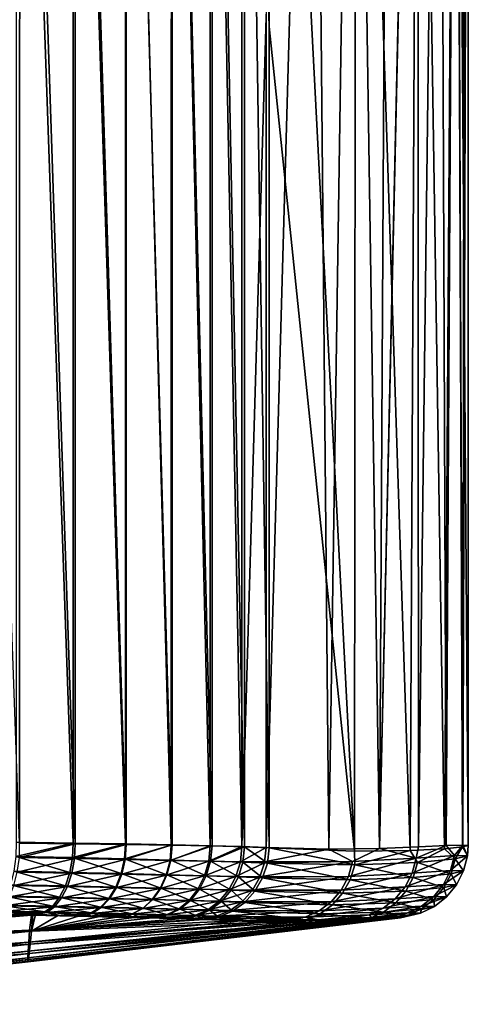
# Model space of a CAD drawing. Header units: metres. Extents: x -92 to 264, y -100 to 50.
# Tile 78 of 256: x 76.63 to 82.25, y -23.77 to -11.42. Entities that reach past the tile are written whole.
import ezdxf

# ---------------------------------------------------------------- set-up
doc = ezdxf.new("R2010")
doc.units = ezdxf.units.M
doc.layers.add('solid_21062050_01', color=7, linetype='CONTINUOUS')

msp = doc.modelspace()

# ---------------------------------------------------------------- linework, layer by layer
at = {"layer": 'solid_21062050_01'}
for points in [[(82.179977, -21.769419, -2.629305), (82.092674, -0.556874, -3.939429), (82.209648, -0.488238, -1.996277)], [(82.09581, -0.615211, 3.900048), (82.25, -21.775381, -0.011391), (82.25, -0.41808, -0.011705)], [(82.179977, -21.769419, -2.629305), (82.209648, -0.488238, -1.996277), (82.25, -0.41808, -0.011705)], [(82.25, -21.775381, -0.011391), (82.179977, -21.769419, -2.629305), (82.25, -0.41808, -0.011705)], [(82.09581, -0.615211, 3.900048), (81.625397, -0.813318, 7.830771), (81.949951, -21.815588, 5.436446)], [(81.971962, -21.776537, -5.233798), (81.89006, -0.628029, -5.952532), (82.089607, -0.558224, -3.977619)], [(82.09581, -0.615211, 3.900048), (81.949951, -21.815588, 5.436446), (82.178925, -21.792044, 2.648976)], [(81.971962, -21.776537, -5.233798), (82.089607, -0.558224, -3.977619), (82.092674, -0.556874, -3.939429)], [(82.179977, -21.769419, -2.629305), (81.971962, -21.776537, -5.233798), (82.092674, -0.556874, -3.939429)], [(82.09581, -0.615211, 3.900048), (82.178925, -21.792044, 2.648976), (82.25, -21.775381, -0.011391)], [(81.136314, -21.811136, -10.430338), (81.611336, -0.697474, -7.917824), (81.615273, -0.696615, -7.893541)], [(81.625023, -21.792603, -7.833065), (81.136314, -21.811136, -10.430338), (81.615273, -0.696615, -7.893541)], [(81.136314, -21.811136, -10.430338), (81.253899, -0.766465, -9.870272), (81.611336, -0.697474, -7.917824)], [(81.625023, -21.792603, -7.833065), (81.615273, -0.696615, -7.893541), (81.89006, -0.628029, -5.952532)], [(81.971962, -21.776537, -5.233798), (81.625023, -21.792603, -7.833065), (81.89006, -0.628029, -5.952532)], [(80.501671, -21.820072, -13.026073), (80.305374, -0.902633, -13.72397), (80.820869, -0.834547, -11.796438)], [(81.136314, -21.811136, -10.430338), (80.501671, -21.820072, -13.026073), (80.820869, -0.834547, -11.796438)], [(81.136314, -21.811136, -10.430338), (80.820869, -0.834547, -11.796438), (81.253899, -0.766465, -9.870272)], [(81.625397, -0.813318, 7.830771), (80.841698, -1.008901, 11.71141), (81.522163, -21.838928, 8.448683)], [(81.625397, -0.813318, 7.830771), (81.522163, -21.838928, 8.448683), (81.949951, -21.815588, 5.436446)], [(79.715836, -21.799089, -15.618999), (79.715805, -11.384358, -15.619098), (80.305374, -0.902633, -13.72397)], [(80.501671, -21.820072, -13.026073), (79.715836, -21.799089, -15.618999), (80.305374, -0.902633, -13.72397)], [(75.888359, -1.084409, -19.381931), (76.629181, -1.07559, -19.092787), (76.627884, -21.746498, -19.093397)], [(76.629181, -1.07559, -19.092787), (77.323486, -21.75388, -18.707228), (76.627884, -21.746498, -19.093397)], [(76.629181, -1.07559, -19.092787), (77.32444, -1.06381, -18.70661), (77.323486, -21.75388, -18.707228)], [(77.32444, -1.06381, -18.70661), (77.960899, -21.762541, -18.230904), (77.323486, -21.75388, -18.707228)], [(77.32444, -1.06381, -18.70661), (77.961479, -1.049281, -18.230408), (77.960899, -21.762541, -18.230904)], [(77.961479, -1.049281, -18.230408), (78.528427, -21.771458, -17.67313), (77.960899, -21.762541, -18.230904)], [(77.961479, -1.049281, -18.230408), (78.528725, -1.032274, -17.672794), (78.528427, -21.771458, -17.67313)], [(78.528725, -1.032274, -17.672794), (79.015717, -21.780237, -17.044096), (78.528427, -21.771458, -17.67313)], [(78.528725, -1.032274, -17.672794), (79.015839, -1.013093, -17.043915), (79.015717, -21.780237, -17.044096)], [(79.015839, -1.013093, -17.043915), (79.413963, -21.789177, -16.355146), (79.015717, -21.780237, -17.044096)], [(79.015839, -1.013093, -17.043915), (79.413986, -0.992077, -16.355106), (79.413963, -21.789177, -16.355146)], [(79.413986, -0.992077, -16.355106), (79.715805, -11.384358, -15.619098), (79.413963, -21.789177, -16.355146)], [(80.841698, -1.008901, 11.71141), (79.753639, -1.200083, 15.505119), (80.82502, -21.846672, 11.779548)], [(80.841698, -1.008901, 11.71141), (80.82502, -21.846672, 11.779548), (81.522163, -21.838928, 8.448683)], [(79.446213, -1.232798, 16.257139), (79.038513, -1.263364, 16.959633), (79.446068, -21.791611, 16.257431)], [(79.446213, -1.232798, 16.257139), (79.446068, -21.791611, 16.257431), (79.753456, -21.80501, 15.505679)], [(79.446213, -1.232798, 16.257139), (79.75341, -11.502546, 15.505816), (79.753639, -1.200083, 15.505119)], [(79.446213, -1.232798, 16.257139), (79.753456, -21.80501, 15.505679), (79.75341, -11.502546, 15.505816)], [(80.82502, -21.846672, 11.779548), (79.753639, -1.200083, 15.505119), (79.75341, -11.502546, 15.505816)], [(76.585022, -1.353368, 19.028664), (76.584045, -21.73456, 19.029104), (77.299019, -21.744003, 18.644232)], [(77.299751, -1.336624, 18.643768), (76.585022, -1.353368, 19.028664), (77.299019, -21.744003, 18.644232)], [(77.299751, -1.336624, 18.643768), (77.299019, -21.744003, 18.644232), (77.954506, -21.755135, 18.164728)], [(77.954964, -1.315765, 18.164343), (77.299751, -1.336624, 18.643768), (77.954506, -21.755135, 18.164728)], [(77.954964, -1.315765, 18.164343), (77.954506, -21.755135, 18.164728), (78.537987, -21.766987, 17.599701)], [(78.538261, -1.291192, 17.599396), (77.954964, -1.315765, 18.164343), (78.537987, -21.766987, 17.599701)], [(78.538261, -1.291192, 17.599396), (78.537987, -21.766987, 17.599701), (79.038315, -21.779114, 16.959915)], [(79.038513, -1.263364, 16.959633), (78.538261, -1.291192, 17.599396), (79.038315, -21.779114, 16.959915)], [(79.038513, -1.263364, 16.959633), (79.038315, -21.779114, 16.959915), (79.446068, -21.791611, 16.257431)], [(79.413963, -21.789177, -16.355146), (79.715805, -11.384358, -15.619098), (79.715836, -21.799089, -15.618999)], [(79.75341, -11.502546, 15.505816), (79.753456, -21.80501, 15.505679), (80.82502, -21.846672, 11.779548)], [(76.579834, -21.912392, 19.011541), (77.299019, -21.744003, 18.644232), (76.584045, -21.73456, 19.029104)], [(77.290825, -21.927343, 18.627058), (77.299019, -21.744003, 18.644232), (76.579834, -21.912392, 19.011541)], [(76.624519, -21.923721, -19.0755), (76.627884, -21.746498, -19.093397), (77.323486, -21.75388, -18.707228)], [(76.624519, -21.923721, -19.0755), (77.323486, -21.75388, -18.707228), (77.315979, -21.937229, -18.68959)], [(77.290825, -21.927343, 18.627058), (77.954506, -21.755135, 18.164728), (77.299019, -21.744003, 18.644232)], [(77.942322, -21.942905, 18.149075), (77.954506, -21.755135, 18.164728), (77.290825, -21.927343, 18.627058)], [(77.315979, -21.937229, -18.68959), (77.323486, -21.75388, -18.707228), (77.960899, -21.762541, -18.230904)], [(77.315979, -21.937229, -18.68959), (77.960899, -21.762541, -18.230904), (77.949257, -21.950474, -18.214714)], [(77.942322, -21.942905, 18.149075), (78.537987, -21.766987, 17.599701), (77.954506, -21.755135, 18.164728)], [(78.52224, -21.957802, 17.586597), (78.537987, -21.766987, 17.599701), (77.942322, -21.942905, 18.149075)], [(77.949257, -21.950474, -18.214714), (77.960899, -21.762541, -18.230904), (78.528427, -21.771458, -17.67313)], [(77.949257, -21.950474, -18.214714), (78.528427, -21.771458, -17.67313), (78.513222, -21.962112, -17.659498)], [(78.513222, -21.962112, -17.659498), (78.528427, -21.771458, -17.67313), (79.015717, -21.780237, -17.044096)], [(78.513222, -21.962112, -17.659498), (79.015717, -21.780237, -17.044096), (78.997818, -21.971676, -17.033796)], [(78.52224, -21.957802, 17.586597), (79.038315, -21.779114, 16.959915), (78.537987, -21.766987, 17.599701)], [(79.019791, -21.971489, 16.950159), (79.038315, -21.779114, 16.959915), (78.52224, -21.957802, 17.586597)], [(78.997818, -21.971676, -17.033796), (79.015717, -21.780237, -17.044096), (79.413963, -21.789177, -16.355146)], [(78.997818, -21.971676, -17.033796), (79.413963, -21.789177, -16.355146), (79.394524, -21.979704, -16.348377)], [(79.019791, -21.971489, 16.950159), (79.446068, -21.791611, 16.257431), (79.038315, -21.779114, 16.959915)], [(79.425827, -21.984226, 16.251287), (79.446068, -21.791611, 16.257431), (79.019791, -21.971489, 16.950159)], [(79.394524, -21.979704, -16.348377), (79.413963, -21.789177, -16.355146), (79.715836, -21.799089, -15.618999)], [(79.697327, -21.980675, -15.615986), (79.394524, -21.979704, -16.348377), (79.715836, -21.799089, -15.618999)], [(79.425827, -21.984226, 16.251287), (79.732483, -21.996855, 15.502985), (79.446068, -21.791611, 16.257431)], [(79.732483, -21.996855, 15.502985), (79.753456, -21.80501, 15.505679), (79.446068, -21.791611, 16.257431)], [(79.697327, -21.980675, -15.615986), (79.715836, -21.799089, -15.618999), (80.501671, -21.820072, -13.026073)], [(80.800491, -21.975893, -11.820658), (79.697327, -21.980675, -15.615986), (80.501671, -21.820072, -13.026073)], [(80.826111, -22.019312, 11.704235), (79.753456, -21.80501, 15.505679), (79.732483, -21.996855, 15.502985)], [(80.826111, -22.019312, 11.704235), (80.82502, -21.846672, 11.779548), (79.753456, -21.80501, 15.505679)], [(80.800491, -21.975893, -11.820658), (80.501671, -21.820072, -13.026073), (81.136314, -21.811136, -10.430338)], [(80.800491, -21.975893, -11.820658), (81.136314, -21.811136, -10.430338), (81.596107, -21.932491, -7.944088)], [(80.826111, -22.019312, 11.704235), (81.522163, -21.838928, 8.448683), (80.82502, -21.846672, 11.779548)], [(81.612343, -21.989819, 7.827275), (81.522163, -21.838928, 8.448683), (80.826111, -22.019312, 11.704235)], [(81.596107, -21.932491, -7.944088), (81.136314, -21.811136, -10.430338), (81.625023, -21.792603, -7.833065)], [(81.612343, -21.989819, 7.827275), (81.949951, -21.815588, 5.436446), (81.522163, -21.838928, 8.448683)], [(81.596107, -21.932491, -7.944088), (81.625023, -21.792603, -7.833065), (81.971962, -21.776537, -5.233798)], [(81.596107, -21.932491, -7.944088), (81.971962, -21.776537, -5.233798), (82.077194, -21.901461, -4.013993)], [(82.084923, -21.942369, 3.898461), (81.949951, -21.815588, 5.436446), (81.612343, -21.989819, 7.827275)], [(82.084923, -21.942369, 3.898461), (82.178925, -21.792044, 2.648976), (81.949951, -21.815588, 5.436446)], [(82.077194, -21.901461, -4.013993), (81.971962, -21.776537, -5.233798), (82.179977, -21.769419, -2.629305)], [(82.077194, -21.901461, -4.013993), (82.179977, -21.769419, -2.629305), (82.240356, -21.90596, -0.057436)], [(82.240356, -21.90596, -0.057436), (82.178925, -21.792044, 2.648976), (82.084923, -21.942369, 3.898461)], [(82.240356, -21.90596, -0.057436), (82.25, -21.775381, -0.011391), (82.178925, -21.792044, 2.648976)], [(82.240356, -21.90596, -0.057436), (82.179977, -21.769419, -2.629305), (82.25, -21.775381, -0.011391)], [(76.579834, -21.912392, 19.011541), (76.553444, -22.098227, 18.958729), (77.256302, -22.112799, 18.577713)], [(77.290825, -21.927343, 18.627058), (76.579834, -21.912392, 19.011541), (77.256302, -22.112799, 18.577713)], [(76.624519, -21.923721, -19.0755), (77.315979, -21.937229, -18.68959), (76.598083, -22.108435, -19.023449)], [(77.315979, -21.937229, -18.68959), (77.281647, -22.121529, -18.640778), (76.598083, -22.108435, -19.023449)], [(77.290825, -21.927343, 18.627058), (77.256302, -22.112799, 18.577713), (77.900528, -22.12805, 18.104403)], [(77.315979, -21.937229, -18.68959), (77.949257, -21.950474, -18.214714), (77.281647, -22.121529, -18.640778)], [(77.949257, -21.950474, -18.214714), (77.907921, -22.134455, -18.170336), (77.281647, -22.121529, -18.640778)], [(77.942322, -21.942905, 18.149075), (77.290825, -21.927343, 18.627058), (77.900528, -22.12805, 18.104403)], [(77.942322, -21.942905, 18.149075), (77.900528, -22.12805, 18.104403), (78.474159, -22.142729, 17.547728)], [(77.949257, -21.950474, -18.214714), (78.513222, -21.962112, -17.659498), (77.907921, -22.134455, -18.170336)], [(78.513222, -21.962112, -17.659498), (78.465874, -22.145905, -17.620684), (77.907921, -22.134455, -18.170336)], [(78.52224, -21.957802, 17.586597), (77.942322, -21.942905, 18.149075), (78.474159, -22.142729, 17.547728)], [(78.513222, -21.962112, -17.659498), (78.997818, -21.971676, -17.033796), (78.465874, -22.145905, -17.620684)], [(78.997818, -21.971676, -17.033796), (78.945564, -22.155413, -17.001579), (78.465874, -22.145905, -17.620684)], [(78.52224, -21.957802, 17.586597), (78.474159, -22.142729, 17.547728), (78.96653, -22.156303, 16.918114)], [(79.019791, -21.971489, 16.950159), (78.52224, -21.957802, 17.586597), (78.96653, -22.156303, 16.918114)], [(78.997818, -21.971676, -17.033796), (79.394524, -21.979704, -16.348377), (78.945564, -22.155413, -17.001579)], [(79.019791, -21.971489, 16.950159), (78.96653, -22.156303, 16.918114), (79.368561, -22.169022, 16.226963)], [(79.425827, -21.984226, 16.251287), (79.019791, -21.971489, 16.950159), (79.368561, -22.169022, 16.226963)], [(80.800491, -21.975893, -11.820658), (79.639702, -22.16614, -15.599902), (79.695183, -21.991037, -15.615448)], [(80.800491, -21.975893, -11.820658), (80.747505, -22.162945, -11.806986), (79.639702, -22.16614, -15.599902)], [(80.800491, -21.975893, -11.820658), (79.695183, -21.991037, -15.615448), (79.697327, -21.980675, -15.615986)], [(81.596107, -21.932491, -7.944088), (81.546211, -22.120661, -7.934505), (80.747505, -22.162945, -11.806986)], [(80.800491, -21.975893, -11.820658), (81.596107, -21.932491, -7.944088), (80.747505, -22.162945, -11.806986)], [(82.077194, -21.901461, -4.013993), (82.028557, -22.090166, -4.009521), (81.546211, -22.120661, -7.934505)], [(81.596107, -21.932491, -7.944088), (82.077194, -21.901461, -4.013993), (81.546211, -22.120661, -7.934505)], [(82.084923, -21.942369, 3.898461), (81.612343, -21.989819, 7.827275), (82.03418, -22.130518, 3.892802)], [(82.077194, -21.901461, -4.013993), (82.240356, -21.90596, -0.057436), (82.028557, -22.090166, -4.009521)], [(82.240356, -21.90596, -0.057436), (82.191307, -22.094624, -0.058227), (82.028557, -22.090166, -4.009521)], [(82.084923, -21.942369, 3.898461), (82.03418, -22.130518, 3.892802), (82.191307, -22.094624, -0.058227)], [(82.240356, -21.90596, -0.057436), (82.084923, -21.942369, 3.898461), (82.191307, -22.094624, -0.058227)], [(76.553444, -22.098227, 18.958729), (76.511269, -22.266993, 18.870642), (77.201416, -22.280947, 18.495651)], [(77.256302, -22.112799, 18.577713), (76.553444, -22.098227, 18.958729), (77.201416, -22.280947, 18.495651)], [(79.394524, -21.979704, -16.348377), (79.338531, -22.163504, -16.323675), (78.945564, -22.155413, -17.001579)], [(79.394524, -21.979704, -16.348377), (79.695183, -21.991037, -15.615448), (79.338531, -22.163504, -16.323675)], [(79.695183, -21.991037, -15.615448), (79.639702, -22.16614, -15.599902), (79.338531, -22.163504, -16.323675)], [(79.425827, -21.984226, 16.251287), (79.368561, -22.169022, 16.226963), (79.672462, -22.181696, 15.487129)], [(79.697327, -21.980675, -15.615986), (79.695183, -21.991037, -15.615448), (79.394524, -21.979704, -16.348377)], [(79.425827, -21.984226, 16.251287), (79.672462, -22.181696, 15.487129), (79.732483, -21.996855, 15.502985)], [(79.732483, -21.996855, 15.502985), (79.672462, -22.181696, 15.487129), (80.769684, -22.205475, 11.690916)], [(80.826111, -22.019312, 11.704235), (79.732483, -21.996855, 15.502985), (80.769684, -22.205475, 11.690916)], [(80.826111, -22.019312, 11.704235), (80.769684, -22.205475, 11.690916), (81.559059, -22.177105, 7.817406)], [(81.612343, -21.989819, 7.827275), (80.826111, -22.019312, 11.704235), (81.559059, -22.177105, 7.817406)], [(82.028557, -22.090166, -4.009521), (81.940567, -22.263927, -4.001881), (81.457497, -22.293484, -7.91871)], [(81.546211, -22.120661, -7.934505), (82.028557, -22.090166, -4.009521), (81.457497, -22.293484, -7.91871)], [(81.612343, -21.989819, 7.827275), (81.559059, -22.177105, 7.817406), (82.03418, -22.130518, 3.892802)], [(82.028557, -22.090166, -4.009521), (82.191307, -22.094624, -0.058227), (81.940567, -22.263927, -4.001881)], [(82.191307, -22.094624, -0.058227), (82.102783, -22.268297, -0.058904), (81.940567, -22.263927, -4.001881)], [(82.191307, -22.094624, -0.058227), (82.03418, -22.130518, 3.892802), (82.102783, -22.268297, -0.058904)], [(76.598083, -22.108435, -19.023449), (77.281647, -22.121529, -18.640778), (76.555511, -22.276382, -18.936794)], [(77.281647, -22.121529, -18.640778), (77.226784, -22.288797, -18.559916), (76.555511, -22.276382, -18.936794)], [(77.256302, -22.112799, 18.577713), (77.201416, -22.280947, 18.495651), (77.83416, -22.295691, 18.030165)], [(77.281647, -22.121529, -18.640778), (77.907921, -22.134455, -18.170336), (77.226784, -22.288797, -18.559916)], [(77.907921, -22.134455, -18.170336), (77.842003, -22.301208, -18.097015), (77.226784, -22.288797, -18.559916)], [(77.900528, -22.12805, 18.104403), (77.256302, -22.112799, 18.577713), (77.83416, -22.295691, 18.030165)], [(77.900528, -22.12805, 18.104403), (77.83416, -22.295691, 18.030165), (78.397743, -22.310022, 17.482969)], [(77.907921, -22.134455, -18.170336), (78.465874, -22.145905, -17.620684), (77.842003, -22.301208, -18.097015)], [(78.465874, -22.145905, -17.620684), (78.390335, -22.312351, -17.556524), (77.842003, -22.301208, -18.097015)], [(78.474159, -22.142729, 17.547728), (77.900528, -22.12805, 18.104403), (78.397743, -22.310022, 17.482969)], [(78.465874, -22.145905, -17.620684), (78.945564, -22.155413, -17.001579), (78.390335, -22.312351, -17.556524)], [(78.945564, -22.155413, -17.001579), (78.861977, -22.321768, -16.948042), (78.390335, -22.312351, -17.556524)], [(78.474159, -22.142729, 17.547728), (78.397743, -22.310022, 17.482969), (78.881676, -22.323416, 16.864321)], [(78.96653, -22.156303, 16.918114), (78.474159, -22.142729, 17.547728), (78.881676, -22.323416, 16.864321)], [(78.945564, -22.155413, -17.001579), (79.338531, -22.163504, -16.323675), (78.861977, -22.321768, -16.948042)], [(79.338531, -22.163504, -16.323675), (79.248604, -22.32996, -16.282042), (78.861977, -22.321768, -16.948042)], [(78.96653, -22.156303, 16.918114), (78.881676, -22.323416, 16.864321), (79.277031, -22.336102, 16.185419)], [(79.368561, -22.169022, 16.226963), (78.96653, -22.156303, 16.918114), (79.277031, -22.336102, 16.185419)], [(79.338531, -22.163504, -16.323675), (79.636223, -22.174149, -15.598877), (79.248604, -22.32996, -16.282042)], [(79.636223, -22.174149, -15.598877), (79.545616, -22.334396, -15.571377), (79.248604, -22.32996, -16.282042)], [(79.368561, -22.169022, 16.226963), (79.277031, -22.336102, 16.185419), (79.576126, -22.348856, 15.458888)], [(79.639702, -22.16614, -15.599902), (79.636223, -22.174149, -15.598877), (79.338531, -22.163504, -16.323675)], [(79.368561, -22.169022, 16.226963), (79.576126, -22.348856, 15.458888), (79.672462, -22.181696, 15.487129)], [(80.747505, -22.162945, -11.806986), (79.545616, -22.334396, -15.571377), (79.636223, -22.174149, -15.598877)], [(80.747505, -22.162945, -11.806986), (80.656654, -22.333832, -11.784032), (79.545616, -22.334396, -15.571377)], [(79.672462, -22.181696, 15.487129), (79.576126, -22.348856, 15.458888), (80.675629, -22.374783, 11.668379)], [(80.747505, -22.162945, -11.806986), (79.636223, -22.174149, -15.598877), (79.639702, -22.16614, -15.599902)], [(80.769684, -22.205475, 11.690916), (79.672462, -22.181696, 15.487129), (80.675629, -22.374783, 11.668379)], [(81.546211, -22.120661, -7.934505), (81.457497, -22.293484, -7.91871), (80.656654, -22.333832, -11.784032)], [(80.747505, -22.162945, -11.806986), (81.546211, -22.120661, -7.934505), (80.656654, -22.333832, -11.784032)], [(80.769684, -22.205475, 11.690916), (80.675629, -22.374783, 11.668379), (81.467194, -22.348328, 7.801455)], [(81.559059, -22.177105, 7.817406), (80.769684, -22.205475, 11.690916), (81.467194, -22.348328, 7.801455)], [(81.559059, -22.177105, 7.817406), (81.467194, -22.348328, 7.801455), (81.944221, -22.303259, 3.884172)], [(82.03418, -22.130518, 3.892802), (81.559059, -22.177105, 7.817406), (81.944221, -22.303259, 3.884172)], [(82.03418, -22.130518, 3.892802), (81.944221, -22.303259, 3.884172), (82.102783, -22.268297, -0.058904)], [(76.511269, -22.266993, 18.870642), (76.455299, -22.410772, 18.751415), (77.128746, -22.423893, 18.384726)], [(76.555511, -22.276382, -18.936794), (77.226784, -22.288797, -18.559916), (76.498779, -22.419781, -18.819553)], [(77.226784, -22.288797, -18.559916), (77.153931, -22.431286, -18.45075), (76.498779, -22.419781, -18.819553)], [(77.201416, -22.280947, 18.495651), (76.511269, -22.266993, 18.870642), (77.128746, -22.423893, 18.384726)], [(77.201416, -22.280947, 18.495651), (77.128746, -22.423893, 18.384726), (77.74633, -22.437963, 17.929842)], [(77.226784, -22.288797, -18.559916), (77.842003, -22.301208, -18.097015), (77.153931, -22.431286, -18.45075)], [(77.842003, -22.301208, -18.097015), (77.75457, -22.443007, -17.998146), (77.153931, -22.431286, -18.45075)], [(77.83416, -22.295691, 18.030165), (77.201416, -22.280947, 18.495651), (77.74633, -22.437963, 17.929842)], [(77.83416, -22.295691, 18.030165), (77.74633, -22.437963, 17.929842), (78.29657, -22.451826, 17.395361)], [(77.842003, -22.301208, -18.097015), (78.390335, -22.312351, -17.556524), (77.75457, -22.443007, -17.998146)], [(78.390335, -22.312351, -17.556524), (78.290092, -22.453737, -17.469988), (77.75457, -22.443007, -17.998146)], [(78.397743, -22.310022, 17.482969), (77.83416, -22.295691, 18.030165), (78.29657, -22.451826, 17.395361)], [(78.390335, -22.312351, -17.556524), (78.861977, -22.321768, -16.948042), (78.290092, -22.453737, -17.469988)], [(78.861977, -22.321768, -16.948042), (78.750923, -22.463036, -16.875666), (78.290092, -22.453737, -17.469988)], [(78.397743, -22.310022, 17.482969), (78.29657, -22.451826, 17.395361), (78.769211, -22.464977, 16.791306)], [(78.881676, -22.323416, 16.864321), (78.397743, -22.310022, 17.482969), (78.769211, -22.464977, 16.791306)], [(78.861977, -22.321768, -16.948042), (79.248604, -22.32996, -16.282042), (78.750923, -22.463036, -16.875666)], [(79.248604, -22.32996, -16.282042), (79.128914, -22.471363, -16.225405), (78.750923, -22.463036, -16.875666)], [(78.881676, -22.323416, 16.864321), (78.769211, -22.464977, 16.791306), (79.155525, -22.477625, 16.128609)], [(79.277031, -22.336102, 16.185419), (78.881676, -22.323416, 16.864321), (79.155525, -22.477625, 16.128609)], [(79.248604, -22.32996, -16.282042), (79.541626, -22.339996, -15.57014), (79.128914, -22.471363, -16.225405)], [(79.541626, -22.339996, -15.57014), (79.416985, -22.479828, -15.530953), (79.128914, -22.471363, -16.225405)], [(79.277031, -22.336102, 16.185419), (79.155525, -22.477625, 16.128609), (79.448006, -22.490488, 15.419586)], [(79.545616, -22.334396, -15.571377), (79.541626, -22.339996, -15.57014), (79.248604, -22.32996, -16.282042)], [(79.277031, -22.336102, 16.185419), (79.448006, -22.490488, 15.419586), (79.576126, -22.348856, 15.458888)], [(80.656654, -22.333832, -11.784032), (79.416985, -22.479828, -15.530953), (79.541626, -22.339996, -15.57014)], [(80.656654, -22.333832, -11.784032), (80.532204, -22.480541, -11.752872), (79.416985, -22.479828, -15.530953)], [(79.576126, -22.348856, 15.458888), (79.448006, -22.490488, 15.419586), (80.54837, -22.519285, 11.637682)], [(80.656654, -22.333832, -11.784032), (79.541626, -22.339996, -15.57014), (79.545616, -22.334396, -15.571377)], [(80.675629, -22.374783, 11.668379), (79.576126, -22.348856, 15.458888), (80.54837, -22.519285, 11.637682)], [(81.457497, -22.293484, -7.91871), (81.334106, -22.442856, -7.897447), (80.532204, -22.480541, -11.752872)], [(80.656654, -22.333832, -11.784032), (81.457497, -22.293484, -7.91871), (80.532204, -22.480541, -11.752872)], [(81.467194, -22.348328, 7.801455), (80.675629, -22.374783, 11.668379), (81.341049, -22.495455, 7.780171)], [(81.940567, -22.263927, -4.001881), (81.817345, -22.414598, -3.99143), (81.334106, -22.442856, -7.897447)], [(81.457497, -22.293484, -7.91871), (81.940567, -22.263927, -4.001881), (81.334106, -22.442856, -7.897447)], [(81.467194, -22.348328, 7.801455), (81.341049, -22.495455, 7.780171), (81.819283, -22.452494, 3.872976)], [(81.944221, -22.303259, 3.884172), (81.467194, -22.348328, 7.801455), (81.819283, -22.452494, 3.872976)], [(81.940567, -22.263927, -4.001881), (82.102783, -22.268297, -0.058904), (81.817345, -22.414598, -3.99143)], [(82.102783, -22.268297, -0.058904), (81.978935, -22.418837, -0.059436), (81.817345, -22.414598, -3.99143)], [(81.944221, -22.303259, 3.884172), (81.819283, -22.452494, 3.872976), (81.978935, -22.418837, -0.059436)], [(82.102783, -22.268297, -0.058904), (81.944221, -22.303259, 3.884172), (81.978935, -22.418837, -0.059436)], [(76.455299, -22.410772, 18.751415), (76.388153, -22.522812, 18.606644), (77.041695, -22.534931, 18.250139)], [(76.498779, -22.419781, -18.819553), (77.153931, -22.431286, -18.45075), (76.430519, -22.53199, -18.677156)], [(77.153931, -22.431286, -18.45075), (77.066467, -22.542395, -18.318342), (76.430519, -22.53199, -18.677156)], [(77.128746, -22.423893, 18.384726), (76.455299, -22.410772, 18.751415), (77.041695, -22.534931, 18.250139)], [(77.128746, -22.423893, 18.384726), (77.041695, -22.534931, 18.250139), (77.641159, -22.548187, 17.808144)], [(77.153931, -22.431286, -18.45075), (77.75457, -22.443007, -17.998146), (77.066467, -22.542395, -18.318342)], [(77.75457, -22.443007, -17.998146), (77.649658, -22.553282, -17.878309), (77.066467, -22.542395, -18.318342)], [(77.74633, -22.437963, 17.929842), (77.128746, -22.423893, 18.384726), (77.641159, -22.548187, 17.808144)], [(77.74633, -22.437963, 17.929842), (77.641159, -22.548187, 17.808144), (78.175385, -22.561489, 17.289017)], [(77.75457, -22.443007, -17.998146), (78.290092, -22.453737, -17.469988), (77.649658, -22.553282, -17.878309)], [(78.290092, -22.453737, -17.469988), (78.169785, -22.563517, -17.365089), (77.649658, -22.553282, -17.878309)], [(78.29657, -22.451826, 17.395361), (77.74633, -22.437963, 17.929842), (78.175385, -22.561489, 17.289017)], [(78.290092, -22.453737, -17.469988), (78.750923, -22.463036, -16.875666), (78.169785, -22.563517, -17.365089)], [(78.750923, -22.463036, -16.875666), (78.617554, -22.572668, -16.787804), (78.169785, -22.563517, -17.365089)], [(78.29657, -22.451826, 17.395361), (78.175385, -22.561489, 17.289017), (78.634407, -22.574348, 16.702496)], [(78.769211, -22.464977, 16.791306), (78.29657, -22.451826, 17.395361), (78.634407, -22.574348, 16.702496)], [(78.750923, -22.463036, -16.875666), (79.128914, -22.471363, -16.225405), (78.617554, -22.572668, -16.787804)], [(79.128914, -22.471363, -16.225405), (78.985016, -22.58116, -16.156389), (78.617554, -22.572668, -16.787804)], [(78.769211, -22.464977, 16.791306), (78.634407, -22.574348, 16.702496), (79.00975, -22.586948, 16.059196)], [(79.155525, -22.477625, 16.128609), (78.769211, -22.464977, 16.791306), (79.00975, -22.586948, 16.059196)], [(79.128914, -22.471363, -16.225405), (79.416985, -22.479828, -15.530953), (78.985016, -22.58116, -16.156389)], [(81.334106, -22.442856, -7.897447), (81.181839, -22.561769, -7.871712), (80.379982, -22.596195, -11.714969)], [(80.532204, -22.480541, -11.752872), (81.334106, -22.442856, -7.897447), (80.379982, -22.596195, -11.714969)], [(80.675629, -22.374783, 11.668379), (80.54837, -22.519285, 11.637682), (81.341049, -22.495455, 7.780171)], [(81.817345, -22.414598, -3.99143), (81.664673, -22.535109, -3.978657), (81.181839, -22.561769, -7.871712)], [(81.334106, -22.442856, -7.897447), (81.817345, -22.414598, -3.99143), (81.181839, -22.561769, -7.871712)], [(81.819283, -22.452494, 3.872976), (81.341049, -22.495455, 7.780171), (81.665222, -22.571215, 3.859739)], [(81.817345, -22.414598, -3.99143), (81.978935, -22.418837, -0.059436), (81.664673, -22.535109, -3.978657)], [(81.978935, -22.418837, -0.059436), (81.825584, -22.539177, -0.059799), (81.664673, -22.535109, -3.978657)], [(81.819283, -22.452494, 3.872976), (81.665222, -22.571215, 3.859739), (81.825584, -22.539177, -0.059799)], [(81.978935, -22.418837, -0.059436), (81.819283, -22.452494, 3.872976), (81.825584, -22.539177, -0.059799)], [(76.388153, -22.522812, 18.606644), (76.312988, -22.597857, 18.443125), (76.944366, -22.608849, 18.098211)], [(76.430519, -22.53199, -18.677156), (77.066467, -22.542395, -18.318342), (76.354042, -22.607697, -18.516535)], [(77.066467, -22.542395, -18.318342), (76.968704, -22.616827, -18.169235), (76.354042, -22.607697, -18.516535)], [(77.041695, -22.534931, 18.250139), (76.388153, -22.522812, 18.606644), (76.944366, -22.608849, 18.098211)], [(77.041695, -22.534931, 18.250139), (76.944366, -22.608849, 18.098211), (77.52359, -22.621187, 17.670782)], [(77.066467, -22.542395, -18.318342), (77.649658, -22.553282, -17.878309), (76.968704, -22.616827, -18.169235)], [(77.649658, -22.553282, -17.878309), (77.532539, -22.626743, -17.743526), (76.968704, -22.616827, -18.169235)], [(77.641159, -22.548187, 17.808144), (77.041695, -22.534931, 18.250139), (77.52359, -22.621187, 17.670782)], [(77.641159, -22.548187, 17.808144), (77.52359, -22.621187, 17.670782), (78.039886, -22.63386, 17.168928)], [(77.649658, -22.553282, -17.878309), (78.169785, -22.563517, -17.365089), (77.532539, -22.626743, -17.743526)], [(78.169785, -22.563517, -17.365089), (78.035561, -22.636387, -17.247175), (77.532539, -22.626743, -17.743526)], [(78.175385, -22.561489, 17.289017), (77.641159, -22.548187, 17.808144), (78.039886, -22.63386, 17.168928)], [(78.169785, -22.563517, -17.365089), (78.617554, -22.572668, -16.787804), (78.035561, -22.636387, -17.247175)], [(78.617554, -22.572668, -16.787804), (78.468758, -22.64534, -16.689007), (78.035561, -22.636387, -17.247175)], [(78.175385, -22.561489, 17.289017), (78.039886, -22.63386, 17.168928), (78.483604, -22.646391, 16.60206)], [(78.634407, -22.574348, 16.702496), (78.175385, -22.561489, 17.289017), (78.483604, -22.646391, 16.60206)], [(78.617554, -22.572668, -16.787804), (78.985016, -22.58116, -16.156389), (78.468758, -22.64534, -16.689007)], [(78.985016, -22.58116, -16.156389), (78.824448, -22.65398, -16.078623), (78.468758, -22.64534, -16.689007)], [(78.634407, -22.574348, 16.702496), (78.483604, -22.646391, 16.60206), (78.846542, -22.658939, 15.98044)], [(79.00975, -22.586948, 16.059196), (78.634407, -22.574348, 16.702496), (78.846542, -22.658939, 15.98044)], [(78.985016, -22.58116, -16.156389), (79.265266, -22.590012, -15.482245), (78.824448, -22.65398, -16.078623)], [(79.265266, -22.590012, -15.482245), (79.095924, -22.663229, -15.427039), (78.824448, -22.65398, -16.078623)], [(79.00975, -22.586948, 16.059196), (78.846542, -22.658939, 15.98044), (79.121651, -22.672089, 15.315615)], [(79.416985, -22.479828, -15.530953), (79.265266, -22.590012, -15.482245), (78.985016, -22.58116, -16.156389)], [(79.155525, -22.477625, 16.128609), (79.00975, -22.586948, 16.059196), (79.294106, -22.599945, 15.37107)], [(79.00975, -22.586948, 16.059196), (79.121651, -22.672089, 15.315615), (79.294106, -22.599945, 15.37107)], [(80.379982, -22.596195, -11.714969), (79.095924, -22.663229, -15.427039), (79.265266, -22.590012, -15.482245)], [(80.379982, -22.596195, -11.714969), (80.20713, -22.675367, -11.672098), (79.095924, -22.663229, -15.427039)], [(79.155525, -22.477625, 16.128609), (79.294106, -22.599945, 15.37107), (79.448006, -22.490488, 15.419586)], [(80.532204, -22.480541, -11.752872), (79.265266, -22.590012, -15.482245), (79.416985, -22.479828, -15.530953)], [(80.532204, -22.480541, -11.752872), (80.379982, -22.596195, -11.714969), (79.265266, -22.590012, -15.482245)], [(79.448006, -22.490488, 15.419586), (79.294106, -22.599945, 15.37107), (80.393883, -22.632204, 11.600265)], [(80.54837, -22.519285, 11.637682), (79.448006, -22.490488, 15.419586), (80.393883, -22.632204, 11.600265)], [(81.181839, -22.561769, -7.871712), (81.007835, -22.644651, -7.842712), (80.20713, -22.675367, -11.672098)], [(80.379982, -22.596195, -11.714969), (81.181839, -22.561769, -7.871712), (80.20713, -22.675367, -11.672098)], [(80.54837, -22.519285, 11.637682), (80.393883, -22.632204, 11.600265), (81.186546, -22.611582, 7.754552)], [(81.341049, -22.495455, 7.780171), (80.54837, -22.519285, 11.637682), (81.186546, -22.611582, 7.754552)], [(81.664673, -22.535109, -3.978657), (81.489716, -22.619806, -3.964164), (81.007835, -22.644651, -7.842712)], [(81.181839, -22.561769, -7.871712), (81.664673, -22.535109, -3.978657), (81.007835, -22.644651, -7.842712)], [(81.341049, -22.495455, 7.780171), (81.186546, -22.611582, 7.754552), (81.665222, -22.571215, 3.859739)], [(81.665222, -22.571215, 3.859739), (81.186546, -22.611582, 7.754552), (81.489265, -22.653856, 3.845083)], [(81.665222, -22.571215, 3.859739), (81.489265, -22.653856, 3.845083), (81.64991, -22.623676, -0.059975)], [(81.664673, -22.535109, -3.978657), (81.825584, -22.539177, -0.059799), (81.489716, -22.619806, -3.964164)], [(81.825584, -22.539177, -0.059799), (81.64991, -22.623676, -0.059975), (81.489716, -22.619806, -3.964164)], [(81.825584, -22.539177, -0.059799), (81.665222, -22.571215, 3.859739), (81.64991, -22.623676, -0.059975)], [(71.97522, -23.044203, -15.852876), (76.774475, -22.650198, -18.067066), (76.75222, -22.836847, -15.102905)], [(71.97522, -23.044203, -15.852876), (72.049301, -22.678537, -18.9443), (76.774475, -22.650198, -18.067066)], [(72.044731, -23.024443, 14.945019), (76.793213, -22.641272, 17.966627), (76.214447, -22.632092, 18.277365)], [(72.044731, -23.024443, 14.945019), (76.774902, -22.848108, 14.301281), (76.793213, -22.641272, 17.966627)], [(72.049301, -22.678537, -18.9443), (76.497536, -22.646387, -18.229052), (76.774475, -22.650198, -18.067066)], [(76.312988, -22.597857, 18.443125), (76.214447, -22.632092, 18.277365), (76.793213, -22.641272, 17.966627)], [(76.312988, -22.597857, 18.443125), (76.793213, -22.641272, 17.966627), (76.827568, -22.641897, 17.94504)], [(76.944366, -22.608849, 18.098211), (76.312988, -22.597857, 18.443125), (76.827568, -22.641897, 17.94504)], [(76.354042, -22.607697, -18.516535), (76.968704, -22.616827, -18.169235), (76.497536, -22.646387, -18.229052)], [(76.968704, -22.616827, -18.169235), (76.774475, -22.650198, -18.067066), (76.497536, -22.646387, -18.229052)], [(81.389549, -22.662418, -2.645944), (81.454124, -22.664936, -0.88206), (76.730682, -23.226496, -3.109932)], [(81.252899, -22.666098, -4.48747), (81.389549, -22.662418, -2.645944), (76.730682, -23.226496, -3.109932)], [(81.454124, -22.664936, -0.88206), (76.733856, -23.234352, 0.095648), (76.730682, -23.226496, -3.109932)], [(81.252899, -22.666098, -4.48747), (76.730682, -23.226496, -3.109932), (76.730728, -23.181808, -6.194059)], [(81.036133, -22.6763, -6.380704), (81.252899, -22.666098, -4.48747), (76.730728, -23.181808, -6.194059)], [(81.036133, -22.6763, -6.380704), (76.730728, -23.181808, -6.194059), (76.73423, -23.101675, -9.202777)], [(81.454124, -22.664936, -0.88206), (81.40081, -22.683475, 2.315105), (76.733856, -23.234352, 0.095648)], [(81.40081, -22.683475, 2.315105), (76.740005, -23.203255, 3.466328), (76.733856, -23.234352, 0.095648)], [(80.739563, -22.690966, -8.278967), (81.036133, -22.6763, -6.380704), (76.73423, -23.101675, -9.202777)], [(80.367859, -22.705826, -10.160157), (80.739563, -22.690966, -8.278967), (76.73423, -23.101675, -9.202777)], [(80.367859, -22.705826, -10.160157), (76.73423, -23.101675, -9.202777), (76.741386, -22.986752, -12.1627)], [(81.40081, -22.683475, 2.315105), (81.176849, -22.70834, 5.111611), (76.740005, -23.203255, 3.466328)], [(81.176849, -22.70834, 5.111611), (76.748955, -23.129875, 6.991947), (76.740005, -23.203255, 3.466328)], [(79.927528, -22.715637, -11.990902), (80.367859, -22.705826, -10.160157), (76.741386, -22.986752, -12.1627)], [(79.441704, -22.713993, -13.727544), (76.741386, -22.986752, -12.1627), (76.75222, -22.836847, -15.102905)], [(79.441704, -22.713993, -13.727544), (79.927528, -22.715637, -11.990902), (76.741386, -22.986752, -12.1627)], [(81.176849, -22.70834, 5.111611), (80.8209, -22.730686, 7.706563), (76.748955, -23.129875, 6.991947)], [(78.913925, -22.696981, -15.366886), (76.75222, -22.836847, -15.102905), (76.774475, -22.650198, -18.067066)], [(78.913925, -22.696981, -15.366886), (79.441704, -22.713993, -13.727544), (76.75222, -22.836847, -15.102905)], [(76.968704, -22.616827, -18.169235), (77.142868, -22.655956, -17.812979), (76.774475, -22.650198, -18.067066)], [(78.778831, -22.691399, -15.719972), (78.913925, -22.696981, -15.366886), (76.774475, -22.650198, -18.067066)], [(78.616959, -22.686222, -16.063963), (78.778831, -22.691399, -15.719972), (76.774475, -22.650198, -18.067066)], [(78.428757, -22.681223, -16.397497), (78.616959, -22.686222, -16.063963), (76.774475, -22.650198, -18.067066)], [(78.215195, -22.676281, -16.717451), (78.428757, -22.681223, -16.397497), (76.774475, -22.650198, -18.067066)], [(77.978165, -22.671295, -17.020857), (78.215195, -22.676281, -16.717451), (76.774475, -22.650198, -18.067066)], [(77.719193, -22.666218, -17.305872), (77.978165, -22.671295, -17.020857), (76.774475, -22.650198, -18.067066)], [(77.440102, -22.661077, -17.570423), (77.719193, -22.666218, -17.305872), (76.774475, -22.650198, -18.067066)], [(77.142868, -22.655956, -17.812979), (77.440102, -22.661077, -17.570423), (76.774475, -22.650198, -18.067066)], [(76.827568, -22.641897, 17.94504), (76.793213, -22.641272, 17.966627), (76.774902, -22.848108, 14.301281)], [(77.115799, -22.647478, 17.748226), (76.827568, -22.641897, 17.94504), (76.774902, -22.848108, 14.301281)], [(77.390259, -22.653324, 17.531975), (77.115799, -22.647478, 17.748226), (76.774902, -22.848108, 14.301281)], [(77.650116, -22.65934, 17.296795), (77.390259, -22.653324, 17.531975), (76.774902, -22.848108, 14.301281)], [(77.893425, -22.665442, 17.044289), (77.650116, -22.65934, 17.296795), (76.774902, -22.848108, 14.301281)], [(78.119385, -22.671595, 16.775274), (77.893425, -22.665442, 17.044289), (76.774902, -22.848108, 14.301281)], [(78.325905, -22.677776, 16.491993), (78.119385, -22.671595, 16.775274), (76.774902, -22.848108, 14.301281)], [(78.676682, -22.690327, 15.89005), (78.325905, -22.677776, 16.491993), (76.774902, -22.848108, 14.301281)], [(78.676682, -22.690327, 15.89005), (76.774902, -22.848108, 14.301281), (78.939003, -22.703506, 15.25597)], [(79.700424, -22.737896, 12.775502), (78.939003, -22.703506, 15.25597), (76.774902, -22.848108, 14.301281)], [(76.944366, -22.608849, 18.098211), (76.827568, -22.641897, 17.94504), (77.115799, -22.647478, 17.748226)], [(76.944366, -22.608849, 18.098211), (77.115799, -22.647478, 17.748226), (77.390259, -22.653324, 17.531975)], [(77.52359, -22.621187, 17.670782), (76.944366, -22.608849, 18.098211), (77.390259, -22.653324, 17.531975)], [(76.968704, -22.616827, -18.169235), (77.532539, -22.626743, -17.743526), (77.142868, -22.655956, -17.812979)], [(77.532539, -22.626743, -17.743526), (77.440102, -22.661077, -17.570423), (77.142868, -22.655956, -17.812979)], [(77.52359, -22.621187, 17.670782), (77.390259, -22.653324, 17.531975), (77.650116, -22.65934, 17.296795)], [(77.532539, -22.626743, -17.743526), (78.035561, -22.636387, -17.247175), (77.440102, -22.661077, -17.570423)], [(78.035561, -22.636387, -17.247175), (77.719193, -22.666218, -17.305872), (77.440102, -22.661077, -17.570423)], [(77.52359, -22.621187, 17.670782), (77.650116, -22.65934, 17.296795), (77.893425, -22.665442, 17.044289)], [(78.039886, -22.63386, 17.168928), (77.52359, -22.621187, 17.670782), (77.893425, -22.665442, 17.044289)], [(78.035561, -22.636387, -17.247175), (77.978165, -22.671295, -17.020857), (77.719193, -22.666218, -17.305872)], [(78.039886, -22.63386, 17.168928), (77.893425, -22.665442, 17.044289), (78.119385, -22.671595, 16.775274)], [(78.035561, -22.636387, -17.247175), (78.468758, -22.64534, -16.689007), (77.978165, -22.671295, -17.020857)], [(78.468758, -22.64534, -16.689007), (78.215195, -22.676281, -16.717451), (77.978165, -22.671295, -17.020857)], [(78.483604, -22.646391, 16.60206), (78.039886, -22.63386, 17.168928), (78.119385, -22.671595, 16.775274)], [(78.483604, -22.646391, 16.60206), (78.119385, -22.671595, 16.775274), (78.325905, -22.677776, 16.491993)], [(78.468758, -22.64534, -16.689007), (78.428757, -22.681223, -16.397497), (78.215195, -22.676281, -16.717451)], [(78.846542, -22.658939, 15.98044), (78.483604, -22.646391, 16.60206), (78.325905, -22.677776, 16.491993)], [(78.846542, -22.658939, 15.98044), (78.325905, -22.677776, 16.491993), (78.676682, -22.690327, 15.89005)], [(78.468758, -22.64534, -16.689007), (78.824448, -22.65398, -16.078623), (78.428757, -22.681223, -16.397497)], [(78.824448, -22.65398, -16.078623), (78.616959, -22.686222, -16.063963), (78.428757, -22.681223, -16.397497)], [(78.824448, -22.65398, -16.078623), (78.778831, -22.691399, -15.719972), (78.616959, -22.686222, -16.063963)], [(78.846542, -22.658939, 15.98044), (78.676682, -22.690327, 15.89005), (78.939003, -22.703506, 15.25597)], [(78.824448, -22.65398, -16.078623), (79.095924, -22.663229, -15.427039), (78.778831, -22.691399, -15.719972)], [(79.095924, -22.663229, -15.427039), (78.913925, -22.696981, -15.366886), (78.778831, -22.691399, -15.719972)], [(78.846542, -22.658939, 15.98044), (78.939003, -22.703506, 15.25597), (79.121651, -22.672089, 15.315615)], [(80.20713, -22.675367, -11.672098), (78.913925, -22.696981, -15.366886), (79.095924, -22.663229, -15.427039)], [(80.20713, -22.675367, -11.672098), (79.441704, -22.713993, -13.727544), (78.913925, -22.696981, -15.366886)], [(79.121651, -22.672089, 15.315615), (78.939003, -22.703506, 15.25597), (79.700424, -22.737896, 12.775502)], [(79.294106, -22.599945, 15.37107), (79.121651, -22.672089, 15.315615), (80.219414, -22.708237, 11.557885)], [(80.219414, -22.708237, 11.557885), (79.121651, -22.672089, 15.315615), (79.700424, -22.737896, 12.775502)], [(80.393883, -22.632204, 11.600265), (79.294106, -22.599945, 15.37107), (80.219414, -22.708237, 11.557885)], [(80.20713, -22.675367, -11.672098), (79.927528, -22.715637, -11.990902), (79.441704, -22.713993, -13.727544)], [(80.219414, -22.708237, 11.557885), (79.700424, -22.737896, 12.775502), (80.329651, -22.74362, 10.252492)], [(80.20713, -22.675367, -11.672098), (80.367859, -22.705826, -10.160157), (79.927528, -22.715637, -11.990902)], [(80.20713, -22.675367, -11.672098), (81.007835, -22.644651, -7.842712), (80.367859, -22.705826, -10.160157)], [(80.393883, -22.632204, 11.600265), (80.219414, -22.708237, 11.557885), (81.010948, -22.691257, 7.725802)], [(81.010948, -22.691257, 7.725802), (80.219414, -22.708237, 11.557885), (80.8209, -22.730686, 7.706563)], [(80.219414, -22.708237, 11.557885), (80.329651, -22.74362, 10.252492), (80.8209, -22.730686, 7.706563)], [(81.007835, -22.644651, -7.842712), (80.739563, -22.690966, -8.278967), (80.367859, -22.705826, -10.160157)], [(81.186546, -22.611582, 7.754552), (80.393883, -22.632204, 11.600265), (81.010948, -22.691257, 7.725802)], [(81.007835, -22.644651, -7.842712), (81.036133, -22.6763, -6.380704), (80.739563, -22.690966, -8.278967)], [(81.010948, -22.691257, 7.725802), (80.8209, -22.730686, 7.706563), (81.176849, -22.70834, 5.111611)], [(81.007835, -22.644651, -7.842712), (81.489716, -22.619806, -3.964164), (81.036133, -22.6763, -6.380704)], [(81.186546, -22.611582, 7.754552), (81.010948, -22.691257, 7.725802), (81.489265, -22.653856, 3.845083)], [(81.489265, -22.653856, 3.845083), (81.010948, -22.691257, 7.725802), (81.176849, -22.70834, 5.111611)], [(81.489716, -22.619806, -3.964164), (81.252899, -22.666098, -4.48747), (81.036133, -22.6763, -6.380704)], [(81.489265, -22.653856, 3.845083), (81.176849, -22.70834, 5.111611), (81.40081, -22.683475, 2.315105)], [(81.489716, -22.619806, -3.964164), (81.389549, -22.662418, -2.645944), (81.252899, -22.666098, -4.48747)], [(81.489716, -22.619806, -3.964164), (81.64991, -22.623676, -0.059975), (81.389549, -22.662418, -2.645944)], [(81.64991, -22.623676, -0.059975), (81.454124, -22.664936, -0.88206), (81.389549, -22.662418, -2.645944)], [(81.64991, -22.623676, -0.059975), (81.40081, -22.683475, 2.315105), (81.454124, -22.664936, -0.88206)], [(81.64991, -22.623676, -0.059975), (81.489265, -22.653856, 3.845083), (81.40081, -22.683475, 2.315105)], [(71.975693, -23.335165, -12.768018), (71.97522, -23.044203, -15.852876), (76.75222, -22.836847, -15.102905)], [(71.975693, -23.335165, -12.768018), (76.75222, -22.836847, -15.102905), (76.741386, -22.986752, -12.1627)], [(80.8209, -22.730686, 7.706563), (80.329651, -22.74362, 10.252492), (76.748955, -23.129875, 6.991947)], [(80.329651, -22.74362, 10.252492), (76.76059, -23.011662, 10.624697), (76.748955, -23.129875, 6.991947)], [(79.700424, -22.737896, 12.775502), (76.774902, -22.848108, 14.301281), (76.76059, -23.011662, 10.624697)], [(80.329651, -22.74362, 10.252492), (79.700424, -22.737896, 12.775502), (76.76059, -23.011662, 10.624697)], [(72.031364, -23.321926, 11.106562), (76.76059, -23.011662, 10.624697), (76.774902, -22.848108, 14.301281)], [(72.044731, -23.024443, 14.945019), (72.031364, -23.321926, 11.106562), (76.774902, -22.848108, 14.301281)], [(71.978325, -23.552464, -9.658736), (71.975693, -23.335165, -12.768018), (76.741386, -22.986752, -12.1627)], [(71.978325, -23.552464, -9.658736), (76.741386, -22.986752, -12.1627), (76.73423, -23.101675, -9.202777)], [(72.019089, -23.544037, 7.313777), (76.748955, -23.129875, 6.991947), (76.76059, -23.011662, 10.624697)], [(72.031364, -23.321926, 11.106562), (72.019089, -23.544037, 7.313777), (76.76059, -23.011662, 10.624697)], [(71.98307, -23.696003, -6.496814), (71.978325, -23.552464, -9.658736), (76.73423, -23.101675, -9.202777)], [(71.98307, -23.696003, -6.496814), (76.73423, -23.101675, -9.202777), (76.730728, -23.181808, -6.194059)], [(71.989746, -23.766497, -3.257558), (71.98307, -23.696003, -6.496814), (76.730728, -23.181808, -6.194059)], [(71.989746, -23.766497, -3.257558), (76.730728, -23.181808, -6.194059), (76.730682, -23.226496, -3.109932)], [(71.998131, -23.764769, 0.103082), (76.733856, -23.234352, 0.095648), (76.740005, -23.203255, 3.466328)], [(72.007965, -23.691135, 3.629597), (71.998131, -23.764769, 0.103082), (76.740005, -23.203255, 3.466328)], [(72.007965, -23.691135, 3.629597), (76.740005, -23.203255, 3.466328), (76.748955, -23.129875, 6.991947)], [(72.019089, -23.544037, 7.313777), (72.007965, -23.691135, 3.629597), (76.748955, -23.129875, 6.991947)], [(71.989746, -23.766497, -3.257558), (76.730682, -23.226496, -3.109932), (76.733856, -23.234352, 0.095648)], [(71.998131, -23.764769, 0.103082), (71.989746, -23.766497, -3.257558), (76.733856, -23.234352, 0.095648)]]:
    msp.add_3dface(points, dxfattribs=at)

doc.saveas('drawing.dxf')
